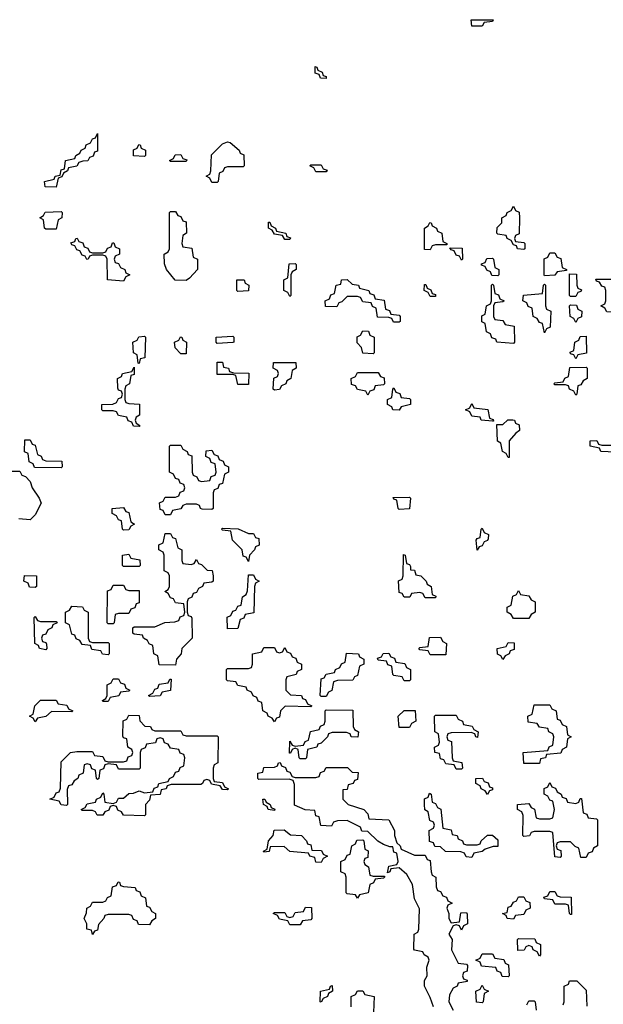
# Model space of a CAD drawing. Header units: inches. Extents: x 2602844 to 2692189, y 936934 to 1026383.
# Tile 27 of 58: x 2655910 to 2658156, y 966380 to 970173. Entities that reach past the tile are written whole.
import ezdxf

# ---------------------------------------------------------------- set-up
doc = ezdxf.new("R2010")
doc.units = ezdxf.units.IN
doc.header["$MEASUREMENT"] = 0
doc.layers.add('C6956', color=7, linetype='Continuous')
doc.layers.add('C6957', color=7, linetype='Continuous')

msp = doc.modelspace()

# ---------------------------------------------------------------- linework, layer by layer
at = {"layer": 'C6956', "color": 6}
for points in [[(2657090, 969946), (2657067.3, 969947.3), (2657062, 969962), (2657047.3, 969967.3), (2657047.3, 969992.7), (2657054, 969990), (2657058, 969978), (2657074, 969970), (2657078, 969958), (2657090, 969954)], [(2656050, 969528), (2656008.4, 969528.4), (2656006, 969550), (2656042, 969558), (2656046, 969570), (2656066, 969574), (2656070, 969594), (2656082, 969598), (2656086, 969630), (2656122, 969638), (2656126, 969650), (2656142, 969658), (2656146, 969670), (2656162, 969678), (2656166, 969690), (2656182, 969698), (2656190, 969714), (2656202, 969718), (2656210, 969734), (2656210, 969666), (2656198, 969662), (2656192.7, 969647.3), (2656178, 969642), (2656171.6, 969628.4), (2656152.7, 969627.3), (2656138, 969622), (2656130, 969608), (2656098, 969602), (2656094, 969590), (2656078, 969582), (2656072, 969568), (2656058, 969562)], [(2656390, 969646), (2656348.4, 969648.4), (2656348.4, 969671.6), (2656362, 969678), (2656368.4, 969691.6), (2656374, 969690), (2656378, 969678), (2656394, 969670), (2656394, 969650)], [(2656650, 969546), (2656642, 969562), (2656628, 969570), (2656642, 969578), (2656646, 969590), (2656648.4, 969651.6), (2656690, 969694), (2656710, 969702), (2656719.6, 969699.6), (2656754, 969670), (2656758, 969658), (2656772.7, 969652.7), (2656774, 969610), (2656770, 969606), (2656710, 969606), (2656698, 969602), (2656692, 969588), (2656678, 969582), (2656674, 969550), (2656670, 969546)], [(2656490, 969626), (2656486, 969630), (2656502, 969638), (2656508.4, 969651.6), (2656530, 969654), (2656538, 969638), (2656552.7, 969632.7), (2656550, 969626)], [(2657050, 969586), (2657042, 969602), (2657026, 969610), (2657030, 969614), (2657070, 969614), (2657078, 969598), (2657092.7, 969592.7), (2657090, 969586)], [(2657850, 969288), (2657826, 969290), (2657822, 969302), (2657810, 969306), (2657802, 969322), (2657786, 969330), (2657782, 969342), (2657750, 969346), (2657746, 969350), (2657747.3, 969372.7), (2657766, 969390), (2657766, 969410), (2657782, 969418), (2657786, 969430), (2657802, 969438), (2657810, 969454), (2657818, 969438), (2657831.6, 969431.6), (2657834, 969410), (2657832, 969348), (2657818, 969342), (2657814, 969330), (2657818, 969318), (2657850, 969314), (2657854, 969310), (2657854, 969290)], [(2656010, 969366), (2656006, 969370), (2656002, 969402), (2655988, 969410), (2656002, 969418), (2656008.4, 969431.6), (2656070, 969434), (2656074, 969430), (2656072, 969410), (2656058, 969402), (2656050, 969366)], [(2656550, 969168), (2656508.9, 969168.9), (2656475.3, 969210), (2656467.3, 969232.7), (2656466, 969270), (2656482, 969278), (2656486, 969290), (2656486, 969430), (2656490, 969434), (2656510, 969434), (2656518, 969418), (2656530, 969414), (2656538, 969398), (2656550, 969394), (2656552, 969350), (2656538, 969342), (2656534, 969310), (2656538, 969298), (2656572, 969292), (2656578, 969258), (2656594, 969250), (2656594, 969210), (2656563.6, 969176.4)], [(2656930, 969326), (2656922, 969342), (2656890, 969346), (2656882, 969362), (2656868, 969370), (2656867.3, 969392.7), (2656872.7, 969392.7), (2656878, 969378), (2656894, 969370), (2656898, 969358), (2656934, 969350), (2656938, 969338), (2656952.7, 969332.7), (2656950, 969326)], [(2657490, 969286), (2657468, 969288), (2657468, 969370), (2657482, 969378), (2657488, 969392), (2657494, 969390), (2657498, 969378), (2657514, 969370), (2657518, 969358), (2657534, 969350), (2657538, 969318), (2657554, 969310), (2657554, 969306), (2657510, 969306), (2657498, 969302)], [(2656190, 969274), (2656230, 969274), (2656242, 969278), (2656247.3, 969292.7), (2656262, 969298), (2656267.3, 969312.7), (2656272.7, 969312.7), (2656278, 969298), (2656294, 969290), (2656294, 969270), (2656278, 969262), (2656274, 969250), (2656278, 969238), (2656290, 969234), (2656298, 969218), (2656314, 969210), (2656318, 969198), (2656334, 969190), (2656318, 969182), (2656310, 969166), (2656248, 969170), (2656246, 969250), (2656242, 969262), (2656230, 969266), (2656190, 969266), (2656178, 969262), (2656174, 969250), (2656168.4, 969248.4), (2656162, 969262), (2656150, 969266), (2656142, 969282), (2656130, 969286), (2656122, 969302), (2656110, 969306), (2656107.3, 969312.7), (2656122, 969318), (2656126, 969330), (2656131.6, 969331.6), (2656138, 969318), (2656152.7, 969312.7), (2656158, 969298), (2656172.7, 969292.7), (2656178, 969278)], [(2657610, 969246), (2657602, 969262), (2657590, 969266), (2657582, 969282), (2657570, 969286), (2657566, 969294), (2657612.7, 969292.7), (2657614, 969250)], [(2657750, 969186), (2657727.3, 969187.3), (2657722, 969202), (2657707.3, 969207.3), (2657702, 969222), (2657687.3, 969227.3), (2657687.3, 969232.7), (2657702, 969238), (2657707.3, 969252.7), (2657730, 969254), (2657734, 969250), (2657738, 969218), (2657754, 969210), (2657754, 969190)], [(2657930, 969186), (2657928, 969190), (2657928.4, 969251.6), (2657942, 969258), (2657950, 969274), (2657970, 969274), (2657978, 969258), (2657992.7, 969252.7), (2657998, 969218), (2658014, 969210), (2658014, 969206), (2657978, 969202), (2657970, 969188)], [(2656950, 969106), (2656942, 969122), (2656926, 969130), (2656926, 969170), (2656942, 969178), (2656947.3, 969232.7), (2656970, 969234), (2656974, 969230), (2656974, 969210), (2656958, 969202), (2656954, 969190), (2656954, 969110)], [(2658030, 969106), (2658026, 969110), (2658026, 969194), (2658052.7, 969192.7), (2658054, 969150), (2658058, 969138), (2658072, 969132), (2658070, 969126), (2658058, 969122), (2658050, 969106)], [(2656750, 969126), (2656746, 969130), (2656746, 969170), (2656774, 969170), (2656778, 969158), (2656792, 969150), (2656790, 969128)], [(2657348, 969008), (2657342, 969022), (2657330, 969026), (2657287.3, 969027.3), (2657282, 969062), (2657267.3, 969067.3), (2657262, 969082), (2657230, 969086), (2657222, 969102), (2657210, 969106), (2657170, 969106), (2657150, 969086), (2657138, 969082), (2657130, 969066), (2657087.3, 969067.3), (2657086, 969090), (2657102, 969098), (2657107.3, 969112.7), (2657122, 969118), (2657128, 969150), (2657146, 969154), (2657148.9, 969171.1), (2657170, 969172), (2657190, 969154), (2657214, 969150), (2657218, 969138), (2657254, 969130), (2657258, 969118), (2657272.7, 969112.7), (2657278, 969098), (2657312.7, 969092.7), (2657318, 969058), (2657332.7, 969052.7), (2657338, 969038), (2657370, 969034), (2657374, 969030), (2657374, 969010), (2657370, 969008)], [(2657490, 969106), (2657482, 969122), (2657466, 969130), (2657467.3, 969152.7), (2657472.7, 969152.7), (2657478, 969138), (2657492.7, 969132.7), (2657498, 969118), (2657510, 969114), (2657510, 969106)], [(2657810, 968926), (2657746, 968930), (2657742, 968942), (2657727.3, 968947.3), (2657722, 968962), (2657706, 968970), (2657702, 969002), (2657688.4, 969008.4), (2657688.4, 969031.6), (2657702, 969038), (2657706, 969070), (2657722, 969078), (2657726, 969090), (2657726, 969150), (2657730, 969154), (2657734, 969150), (2657738, 969118), (2657752.7, 969112.7), (2657758, 969098), (2657774, 969090), (2657770, 969086), (2657738, 969082), (2657734, 969070), (2657734, 969030), (2657738, 969018), (2657770, 969014), (2657778, 968998), (2657812.7, 968992.7), (2657814, 968930)], [(2657930, 968966), (2657922, 969002), (2657910, 969006), (2657902, 969022), (2657886, 969030), (2657882, 969062), (2657867.3, 969067.3), (2657862, 969082), (2657846, 969090), (2657848.4, 969111.6), (2657922, 969118), (2657926, 969150), (2657930, 969154), (2657934, 969150), (2657934, 969070), (2657938, 969058), (2657954, 969050), (2657951.6, 968988.4), (2657938, 968982)], [(2658210, 969094), (2658250, 969094), (2658254, 969090), (2658252.7, 969067.3), (2658238, 969062), (2658230, 969046), (2658170, 969048), (2658162, 969062), (2658146, 969070), (2658162, 969078), (2658166, 969090), (2658166, 969130), (2658162, 969142), (2658150, 969146), (2658142, 969162), (2658130, 969166), (2658127.3, 969172.7), (2658192.7, 969172.7), (2658194, 969110), (2658198, 969098)], [(2658050, 969006), (2658042, 969022), (2658028, 969030), (2658026, 969070), (2658030, 969074), (2658052.7, 969072.7), (2658058, 969058), (2658074, 969050), (2658071.6, 969028.4), (2658058, 969022)], [(2656370, 968848), (2656366, 968850), (2656362, 968882), (2656348, 968890), (2656346, 968930), (2656362, 968938), (2656368.4, 968951.6), (2656390, 968954), (2656394, 968950), (2656392, 968870), (2656374, 968866)], [(2656530, 968886), (2656508.4, 968908.4), (2656506, 968930), (2656522, 968938), (2656528.4, 968951.6), (2656534, 968950), (2656538, 968938), (2656552, 968930), (2656550, 968886)], [(2656670, 968926), (2656666, 968930), (2656666, 968950), (2656730, 968954), (2656734, 968950), (2656734, 968930), (2656730, 968928.7)], [(2657270, 968886), (2657230, 968888), (2657226, 968910), (2657208.4, 968928.4), (2657208.4, 968951.6), (2657222, 968958), (2657230, 968974), (2657252.7, 968972.7), (2657258, 968958), (2657274, 968950), (2657274, 968890)], [(2658050, 968866), (2658042, 968882), (2658030, 968886), (2658028.4, 968891.6), (2658042, 968898), (2658046, 968930), (2658062, 968938), (2658067.3, 968952.7), (2658090, 968954), (2658092, 968888), (2658058, 968882)], [(2656750, 968768), (2656742, 968802), (2656730, 968806), (2656670, 968806), (2656670, 968854), (2656690, 968854), (2656694, 968834), (2656714, 968830), (2656718, 968818), (2656732.7, 968812.7), (2656791.3, 968811.3), (2656790, 968768)], [(2656890, 968746), (2656886, 968750), (2656888.4, 968791.6), (2656902, 968798), (2656906, 968810), (2656902, 968822), (2656886, 968830), (2656887.3, 968852.7), (2656972.7, 968852.7), (2656974, 968830), (2656958, 968822), (2656954, 968790), (2656938, 968782), (2656934, 968770), (2656918, 968762), (2656910, 968748)], [(2656370, 968606), (2656347.3, 968607.3), (2656342, 968622), (2656328, 968628), (2656322, 968642), (2656290, 968648), (2656282, 968662), (2656270, 968666), (2656230, 968666), (2656226, 968670), (2656226, 968690), (2656268, 968692), (2656282, 968698), (2656290, 968714), (2656302, 968718), (2656306, 968730), (2656302, 968742), (2656290, 968746), (2656287.3, 968752.7), (2656286, 968790), (2656302, 968798), (2656306, 968810), (2656342, 968818), (2656350, 968834), (2656350, 968806), (2656338, 968802), (2656332, 968770), (2656318, 968762), (2656314, 968750), (2656314, 968710), (2656318, 968698), (2656330, 968694), (2656371.6, 968691.6), (2656371.1, 968648.9), (2656358, 968642), (2656354, 968630), (2656358, 968618), (2656372, 968610)], [(2657250, 968726), (2657242, 968742), (2657210, 968748), (2657202, 968762), (2657187.3, 968767.3), (2657186, 968790), (2657202, 968798), (2657210, 968814), (2657290, 968814), (2657298, 968798), (2657312.7, 968792.7), (2657314, 968770), (2657310, 968766), (2657278, 968762), (2657272.7, 968747.3), (2657258, 968742)], [(2658050, 968726), (2658042, 968742), (2658026, 968750), (2658022, 968762), (2658010, 968766), (2657970, 968766), (2657966, 968770), (2657970, 968774), (2658002, 968778), (2658008, 968792), (2658022, 968798), (2658027.3, 968832.7), (2658090, 968834), (2658094, 968830), (2658094, 968790), (2658078, 968782), (2658070, 968766), (2658058, 968762), (2658054, 968730)], [(2657370, 968668.7), (2657346, 968670), (2657342, 968682), (2657326, 968690), (2657326, 968710), (2657342, 968718), (2657346, 968750), (2657350, 968754), (2657358, 968738), (2657372.7, 968732.7), (2657378, 968718), (2657410, 968714), (2657414, 968710), (2657414, 968690), (2657378, 968682)], [(2657730, 968626), (2657686, 968630), (2657682, 968642), (2657650, 968646), (2657642, 968662), (2657626, 968670), (2657642, 968678), (2657650, 968694), (2657658, 968678), (2657711.6, 968671.6), (2657718, 968638), (2657732.7, 968632.7), (2657734, 968626)], [(2657790, 968486), (2657782, 968502), (2657768, 968510), (2657762, 968542), (2657748.9, 968548.9), (2657746, 968614), (2657770, 968614), (2657788.4, 968631.6), (2657808.4, 968631.6), (2657814, 968630), (2657818, 968618), (2657832.7, 968612.7), (2657834, 968590), (2657819.6, 968580.4), (2657794, 968550), (2657794, 968486)], [(2656070, 968446), (2655967.3, 968447.3), (2655962, 968462), (2655946, 968470), (2655942, 968502), (2655928.4, 968508.4), (2655930, 968554), (2655950, 968554), (2655958, 968538), (2655970, 968534), (2655978, 968498), (2655992, 968492), (2655998, 968478), (2656010, 968474), (2656072.7, 968472.7), (2656074, 968450)], [(2656610, 968394), (2656642, 968398), (2656647.3, 968412.7), (2656662, 968418), (2656666, 968430), (2656662, 968462), (2656647.3, 968467.3), (2656642, 968482), (2656626, 968490), (2656628, 968512), (2656650, 968514), (2656658, 968498), (2656672.7, 968492.7), (2656678, 968478), (2656692.7, 968472.7), (2656698, 968458), (2656714, 968450), (2656714, 968430), (2656698, 968422), (2656690, 968386), (2656678, 968382), (2656672.7, 968367.3), (2656658, 968362), (2656654, 968350), (2656654, 968290), (2656650, 968286), (2656612.7, 968287.3), (2656606, 968290), (2656602, 968302), (2656590, 968306), (2656550, 968306), (2656538, 968302), (2656530, 968288), (2656498, 968282), (2656490, 968266), (2656470, 968266), (2656462, 968282), (2656450, 968286), (2656448.4, 968311.6), (2656462, 968318), (2656470, 968334), (2656510, 968334), (2656522, 968338), (2656527.3, 968352.7), (2656542, 968358), (2656546, 968370), (2656542, 968382), (2656527.3, 968387.3), (2656522, 968402), (2656510, 968406), (2656502, 968422), (2656486, 968430), (2656486, 968530), (2656490, 968534), (2656530, 968534), (2656538, 968518), (2656554, 968510), (2656558, 968498), (2656572.7, 968492.7), (2656574, 968430), (2656578, 968418), (2656592, 968412), (2656598, 968398)], [(2658150, 968534), (2658210, 968534), (2658218, 968518), (2658232.7, 968512.7), (2658230, 968506), (2658146, 968510), (2658142, 968522), (2658106, 968530), (2658106, 968550), (2658131.6, 968551.6), (2658138, 968538)], [(2657370, 968286), (2657366, 968290), (2657362, 968322), (2657350, 968326), (2657347.3, 968332.7), (2657410, 968334), (2657414, 968330), (2657410, 968288)], [(2656310, 968206), (2656306, 968210), (2656302, 968242), (2656290, 968246), (2656282, 968262), (2656266, 968270), (2656266, 968290), (2656310, 968294), (2656318, 968278), (2656330, 968274), (2656338, 968238), (2656351.3, 968230), (2656338, 968222), (2656330, 968208)], [(2656570, 968074), (2656582, 968078), (2656590, 968094), (2656598, 968078), (2656610, 968074), (2656632, 968052), (2656650.7, 968050.7), (2656654, 968030), (2656654, 968010), (2656650, 968006), (2656618, 968002), (2656614, 967990), (2656598, 967982), (2656590, 967966), (2656578, 967962), (2656572, 967948), (2656558, 967942), (2656554, 967930), (2656554, 967890), (2656558, 967878), (2656570, 967874), (2656572.7, 967867.3), (2656574, 967790), (2656534, 967750), (2656532, 967730), (2656514, 967710), (2656510, 967686), (2656447.3, 967687.3), (2656442, 967722), (2656426, 967730), (2656422, 967762), (2656408, 967768), (2656402, 967782), (2656386, 967790), (2656382, 967802), (2656350, 967806), (2656346, 967810), (2656346, 967830), (2656350, 967834), (2656430, 967834), (2656468.9, 967851.1), (2656507.3, 967852.7), (2656522, 967858), (2656528, 967872), (2656542, 967878), (2656546, 967890), (2656542, 967922), (2656510, 967926), (2656502, 967942), (2656490, 967946), (2656482, 967962), (2656468, 967970), (2656482, 967978), (2656486, 967990), (2656486, 968030), (2656482, 968042), (2656466, 968050), (2656466, 968110), (2656462, 968122), (2656446, 968130), (2656446, 968150), (2656462, 968158), (2656470, 968194), (2656490, 968194), (2656498, 968178), (2656510, 968174), (2656518, 968138), (2656534, 968130), (2656534, 968090), (2656538, 968078)], [(2656790, 968194), (2656810, 968194), (2656818, 968178), (2656830, 968174), (2656831.6, 968148.4), (2656818, 968142), (2656814, 968130), (2656794, 968110), (2656790, 968086), (2656782, 968102), (2656770, 968106), (2656766, 968130), (2656728.4, 968168.4), (2656722, 968202), (2656690, 968206), (2656686, 968210), (2656690, 968214), (2656751.1, 968211.1)], [(2657670, 968128.7), (2657667.3, 968167.3), (2657670, 968174), (2657682, 968178), (2657686, 968210), (2657690, 968214), (2657698, 968198), (2657714, 968190), (2657712.7, 968172.7), (2657710, 968166), (2657698, 968162), (2657690, 968146), (2657678, 968142)], [(2656310, 968066), (2656306, 968070), (2656306, 968110), (2656330, 968114), (2656338, 968098), (2656372.7, 968092.7), (2656374, 968070), (2656370, 968066)], [(2657470, 967946), (2657462, 967962), (2657450, 967966), (2657418, 967962), (2657411.6, 967948.4), (2657390, 967948), (2657382, 967962), (2657370, 967966), (2657368.4, 968011.6), (2657382, 968018), (2657386, 968030), (2657387.3, 968112.7), (2657394, 968110), (2657398, 968078), (2657410, 968074), (2657414, 968066), (2657414, 968054), (2657430, 968052), (2657434, 968034), (2657454, 968030), (2657474, 968010), (2657478, 967998), (2657494, 967990), (2657498, 967958), (2657512, 967952), (2657510, 967946)], [(2655970, 967986), (2655947.3, 967987.3), (2655942, 968002), (2655926, 968010), (2655928, 968032), (2655974, 968030), (2655974, 967990)], [(2656710, 967826), (2656708.9, 967871.1), (2656722, 967878), (2656730, 967894), (2656742, 967898), (2656750, 967914), (2656762, 967918), (2656768, 967950), (2656782, 967958), (2656787.3, 967972.7), (2656790, 968034), (2656810, 968034), (2656818, 968018), (2656831.3, 968010), (2656818, 968002), (2656814, 967990), (2656811.6, 967888.4), (2656778, 967882), (2656772, 967868), (2656758, 967862), (2656750, 967828)], [(2656330, 967974), (2656370, 967974), (2656370, 967926), (2656358, 967922), (2656352.7, 967907.3), (2656338, 967902), (2656330, 967886), (2656290, 967886), (2656278, 967882), (2656274, 967850), (2656270, 967846), (2656250, 967846), (2656246, 967850), (2656247.3, 967972.7), (2656262, 967978), (2656270, 967994), (2656310, 967994), (2656318, 967978)], [(2657810, 967866), (2657802, 967882), (2657786, 967890), (2657786, 967910), (2657802, 967918), (2657807.3, 967952.7), (2657822, 967958), (2657830, 967974), (2657838, 967958), (2657870, 967954), (2657878, 967938), (2657894, 967930), (2657894, 967890), (2657878, 967882), (2657870, 967866)], [(2656190, 967774), (2656250, 967774), (2656254, 967770), (2656254, 967730), (2656250, 967726), (2656228.4, 967728.4), (2656222, 967742), (2656187.3, 967747.3), (2656182, 967762), (2656150, 967766), (2656142, 967782), (2656127.3, 967787.3), (2656122, 967802), (2656110, 967806), (2656102, 967842), (2656086, 967850), (2656086, 967890), (2656102, 967898), (2656110, 967914), (2656151.6, 967911.6), (2656158, 967898), (2656174, 967890), (2656174, 967790), (2656178, 967778)], [(2655990, 967854), (2656050, 967854), (2656054, 967850), (2656038, 967842), (2656034, 967830), (2656018, 967822), (2656010, 967806), (2655998, 967802), (2655994, 967790), (2655998, 967778), (2656010, 967774), (2656012.7, 967767.3), (2656014, 967750), (2656010, 967746), (2655986, 967750), (2655982, 967762), (2655968, 967770), (2655966, 967870), (2655970, 967874), (2655978, 967858)], [(2657490, 967726), (2657482, 967742), (2657450, 967746), (2657446, 967750), (2657450, 967754), (2657482, 967758), (2657487.3, 967792.7), (2657530, 967794), (2657538, 967778), (2657552, 967770), (2657550, 967726)], [(2657030, 967526), (2656932, 967528), (2656914, 967510), (2656910, 967486), (2656898, 967482), (2656890, 967468.7), (2656882, 967482), (2656866, 967490), (2656862, 967502), (2656846, 967510), (2656842, 967542), (2656827.3, 967547.3), (2656822, 967562), (2656808, 967568), (2656802, 967582), (2656786, 967590), (2656782, 967602), (2656750, 967608), (2656742, 967622), (2656710, 967626), (2656706, 967630), (2656706, 967670), (2656710, 967674), (2656790, 967674), (2656802, 967678), (2656806, 967690), (2656806, 967730), (2656842, 967738), (2656850, 967754), (2656890, 967754), (2656898, 967738), (2656910, 967734), (2656922, 967738), (2656930, 967754), (2656938, 967738), (2656952.7, 967732.7), (2656958, 967718), (2656972.7, 967712.7), (2656978, 967698), (2656994, 967690), (2656994, 967670), (2656978, 967662), (2656974, 967650), (2656938, 967642), (2656934, 967630), (2656934, 967590), (2656952.7, 967572.7), (2656994, 967570), (2656998, 967558), (2657010, 967554), (2657018, 967538), (2657034, 967530)], [(2657770, 967708), (2657762, 967722), (2657748.4, 967728.4), (2657748, 967750), (2657782, 967758), (2657790, 967774), (2657812.7, 967772.7), (2657812.7, 967747.3), (2657798, 967742), (2657794, 967730), (2657778, 967722)], [(2657070, 967566), (2657066, 967570), (2657070, 967634), (2657082, 967638), (2657090, 967652), (2657122, 967658), (2657126, 967670), (2657142, 967678), (2657148, 967692), (2657162, 967698), (2657167.3, 967732.7), (2657214, 967730), (2657218, 967718), (2657234, 967710), (2657234, 967690), (2657218, 967682), (2657210, 967646), (2657198, 967642), (2657192, 967628), (2657132.7, 967627.3), (2657118, 967622), (2657111.6, 967588.4), (2657098, 967582), (2657090, 967566)], [(2657390, 967626), (2657382, 967642), (2657350, 967646), (2657346, 967650), (2657342, 967682), (2657327.3, 967687.3), (2657322, 967702), (2657290, 967706), (2657287.3, 967712.7), (2657302, 967718), (2657308.4, 967731.6), (2657330, 967732), (2657338, 967718), (2657352.7, 967712.7), (2657358, 967698), (2657392.7, 967692.7), (2657398, 967678), (2657414, 967670), (2657414, 967630), (2657410, 967626)], [(2656230, 967546), (2656228, 967550), (2656242, 967558), (2656246, 967570), (2656246, 967610), (2656262, 967618), (2656270, 967634), (2656290, 967634), (2656298, 967618), (2656312.7, 967612.7), (2656318, 967598), (2656334, 967590), (2656330, 967586), (2656298, 967582), (2656291.6, 967568.4), (2656258, 967562), (2656250, 967546)], [(2656410, 967566), (2656406, 967570), (2656422, 967578), (2656430, 967594), (2656442, 967598), (2656447.3, 967612.7), (2656482, 967618), (2656487.3, 967632.7), (2656492.7, 967632.7), (2656490.9, 967589.1), (2656458, 967582), (2656450, 967568)], [(2656110, 967506), (2656032.7, 967507.3), (2656010, 967488), (2655978, 967482), (2655970, 967468.7), (2655962, 967482), (2655948, 967490), (2655962, 967498), (2655968, 967530), (2655990, 967552), (2656050, 967552), (2656058, 967538), (2656092, 967532), (2656098, 967518), (2656114, 967510)], [(2657211.1, 967408.9), (2657186, 967410), (2657182, 967422), (2657167.3, 967427.3), (2657112.7, 967427.3), (2657098, 967422), (2657094, 967410), (2657082, 967398), (2657070, 967386), (2657058, 967382), (2657054, 967370), (2657018, 967362), (2657014, 967330), (2657010, 967326), (2656990, 967326), (2656986, 967330), (2656982, 967362), (2656970, 967366), (2656958, 967362), (2656952.7, 967347.3), (2656948, 967348), (2656950, 967394), (2656958, 967378), (2656970, 967374), (2657002, 967378), (2657008, 967392), (2657022, 967398), (2657028.9, 967431.1), (2657062, 967438), (2657068, 967452), (2657082, 967458), (2657086, 967470), (2657086, 967510), (2657090, 967514), (2657192.7, 967512.7), (2657194, 967450), (2657198, 967438), (2657214, 967430)], [(2657370, 967446), (2657366, 967490), (2657390, 967512), (2657431.6, 967511.6), (2657434, 967470), (2657418, 967462), (2657410, 967446)], [(2657850, 967308), (2657848, 967350), (2657942, 967358), (2657948, 967372), (2657962, 967378), (2657966, 967410), (2657962, 967422), (2657946, 967430), (2657942, 967442), (2657910, 967448), (2657902, 967462), (2657867.3, 967467.3), (2657866, 967490), (2657882, 967498), (2657890, 967534), (2657950, 967534), (2657958, 967518), (2657974, 967510), (2657978, 967478), (2657990, 967474), (2657998, 967458), (2658014, 967450), (2658018, 967418), (2658032, 967410), (2658018, 967402), (2658014, 967370), (2657998, 967362), (2657992.7, 967347.3), (2657938, 967342), (2657934, 967330), (2657914, 967326), (2657910, 967308)], [(2656430, 967434), (2656530, 967434), (2656538, 967418), (2656550, 967414), (2656670, 967414), (2656674, 967410), (2656672, 967310), (2656658, 967302), (2656654, 967290), (2656654, 967250), (2656658, 967238), (2656690, 967234), (2656698, 967218), (2656714, 967210), (2656710, 967206), (2656690, 967208), (2656682, 967222), (2656648.4, 967228.4), (2656642, 967242), (2656630, 967246), (2656618, 967242), (2656614, 967230), (2656607.3, 967227.3), (2656492.7, 967227.3), (2656478, 967222), (2656474, 967210), (2656454, 967206), (2656450, 967188), (2656414, 967186), (2656410, 967166), (2656394, 967150), (2656394, 967110), (2656390, 967106), (2656310, 967108), (2656302, 967122), (2656287.3, 967127.3), (2656282, 967142), (2656270, 967146), (2656258, 967142), (2656252.7, 967127.3), (2656238, 967122), (2656230, 967108), (2656208.4, 967108.4), (2656202, 967122), (2656190, 967126), (2656150, 967126), (2656146, 967130), (2656162, 967138), (2656170, 967152), (2656202, 967158), (2656206, 967170), (2656222, 967178), (2656230, 967194), (2656234, 967190), (2656238, 967158), (2656270, 967154), (2656282, 967158), (2656290, 967174), (2656310, 967174), (2656330, 967192), (2656347.3, 967192.7), (2656370, 967202), (2656390, 967194), (2656422, 967198), (2656428, 967212), (2656442, 967218), (2656446, 967230), (2656482, 967238), (2656486, 967250), (2656502, 967258), (2656510, 967274), (2656522, 967278), (2656528, 967292), (2656542, 967298), (2656546, 967330), (2656542, 967342), (2656528, 967348), (2656522, 967362), (2656490, 967366), (2656482, 967382), (2656467.3, 967387.3), (2656462, 967402), (2656450, 967406), (2656438, 967402), (2656432.7, 967387.3), (2656398, 967382), (2656392.7, 967367.3), (2656378, 967362), (2656374, 967350), (2656374, 967290), (2656370, 967286), (2656290, 967286), (2656282, 967302), (2656250, 967306), (2656238, 967302), (2656232.7, 967287.3), (2656218, 967282), (2656214, 967250), (2656210, 967246), (2656206, 967250), (2656202, 967282), (2656187.3, 967287.3), (2656182, 967302), (2656170, 967306), (2656158, 967302), (2656154, 967270), (2656138, 967262), (2656134, 967250), (2656119.6, 967240.4), (2656110, 967226), (2656098, 967222), (2656092.7, 967207.3), (2656094, 967150), (2656090, 967146), (2656070, 967148), (2656062, 967162), (2656026, 967170), (2656042, 967178), (2656050, 967194), (2656062, 967198), (2656067.3, 967212.7), (2656070, 967314), (2656106, 967350), (2656130, 967354), (2656190, 967354), (2656198, 967338), (2656230, 967334), (2656238, 967318), (2656250, 967314), (2656310, 967314), (2656322, 967318), (2656327.3, 967332.7), (2656342, 967338), (2656346, 967350), (2656342, 967362), (2656326, 967370), (2656322, 967402), (2656310, 967406), (2656307.3, 967412.7), (2656308.4, 967471.6), (2656322, 967478), (2656330, 967494), (2656370, 967492), (2656372, 967472), (2656392, 967452), (2656414, 967450), (2656418, 967438)], [(2657672, 967408), (2657666, 967410), (2657662, 967422), (2657647.3, 967427.3), (2657570, 967426), (2657558, 967422), (2657554, 967410), (2657558, 967398), (2657572, 967392), (2657574, 967330), (2657578, 967318), (2657611.1, 967311.1), (2657614, 967290), (2657610, 967286), (2657590, 967286), (2657582, 967302), (2657550, 967306), (2657542, 967322), (2657530, 967326), (2657526, 967346), (2657508, 967350), (2657506, 967370), (2657522, 967378), (2657526, 967390), (2657522, 967422), (2657508, 967430), (2657506, 967490), (2657510, 967494), (2657590, 967494), (2657598, 967478), (2657614, 967470), (2657618, 967458), (2657651.6, 967451.6), (2657658, 967438), (2657674, 967430)], [(2657710, 967188), (2657702, 967202), (2657686, 967210), (2657682, 967222), (2657666, 967230), (2657666, 967250), (2657691.6, 967251.6), (2657698, 967238), (2657712.7, 967232.7), (2657718, 967218), (2657730, 967214), (2657730, 967206), (2657718, 967202)], [(2658050, 967154), (2658062, 967158), (2658067.3, 967172.7), (2658072.7, 967172.7), (2658078, 967118), (2658092.7, 967112.7), (2658098, 967098), (2658130, 967094), (2658134, 967090), (2658134, 966990), (2658118, 966982), (2658112.7, 966967.3), (2658098, 966962), (2658090, 966946), (2658070, 966946), (2658062, 966982), (2658047.3, 966987.3), (2658030, 967006), (2657990, 967006), (2657978, 967002), (2657974, 966990), (2657978, 966978), (2657992.7, 966972.7), (2657994, 966950), (2657990, 966946), (2657970, 966948), (2657962, 967042), (2657950, 967046), (2657890, 967046), (2657878, 967042), (2657871.6, 967028.4), (2657850, 967026), (2657846, 967030), (2657847.3, 967107.3), (2657842, 967122), (2657826, 967130), (2657826, 967150), (2657870, 967154), (2657878, 967138), (2657891.6, 967131.6), (2657898, 967098), (2657910, 967094), (2657950, 967094), (2657962, 967098), (2657968, 967130), (2657962, 967162), (2657950, 967166), (2657942, 967182), (2657928, 967190), (2657928.4, 967211.6), (2657942, 967218), (2657950, 967234), (2657958, 967218), (2657972.7, 967212.7), (2657978, 967198), (2657994, 967190), (2657998, 967178), (2658012.7, 967172.7), (2658018, 967158)], [(2656890, 967126), (2656866, 967130), (2656862, 967142), (2656848, 967150), (2656846, 967170), (2656854, 967170), (2656858, 967158), (2656874, 967150), (2656878, 967138), (2656892, 967132)], [(2657630, 966994), (2657670, 966994), (2657682, 966998), (2657686, 967010), (2657710, 967032), (2657730, 967032), (2657750, 967014), (2657750, 966988), (2657732.7, 966987.3), (2657702, 966978), (2657690, 966968), (2657658, 966962), (2657650, 966946), (2657628.4, 966948.4), (2657622, 966962), (2657607.3, 966967.3), (2657548.4, 966968.4), (2657530, 966986), (2657507.3, 966987.3), (2657502, 967002), (2657487.3, 967007.3), (2657486, 967050), (2657502, 967058), (2657506, 967070), (2657502, 967082), (2657488, 967088), (2657482, 967122), (2657468.9, 967128.9), (2657468, 967150), (2657468.4, 967171.6), (2657482, 967178), (2657487.3, 967192.7), (2657494, 967190), (2657498, 967158), (2657510, 967154), (2657518, 967138), (2657531.1, 967131.1), (2657538, 967058), (2657570, 967052), (2657574, 967034), (2657594, 967030), (2657598, 967018), (2657614, 967010), (2657618, 966998)], [(2657070, 966926), (2657050, 966928), (2657046, 966946), (2657026, 966950), (2657022, 966962), (2656950, 966968), (2656928.4, 966988.4), (2656874, 966986), (2656870, 966968), (2656850, 966966), (2656848, 966970), (2656862, 966978), (2656868, 967010), (2656886, 967030), (2656888.9, 967051.1), (2656927.3, 967052.7), (2656952.7, 967032.7), (2656994, 967030), (2657014, 967010), (2657018, 966998), (2657030, 966994), (2657034, 966974), (2657072, 966972), (2657078, 966958), (2657094, 966950), (2657078, 966942)], [(2657270, 966874), (2657314, 966874), (2657314, 966870), (2657310, 966866), (2657278, 966862), (2657272, 966848), (2657258, 966842), (2657251.1, 966808.9), (2657218, 966802), (2657210, 966788.7), (2657202, 966802), (2657170, 966806), (2657166, 966810), (2657166, 966870), (2657162, 966882), (2657146, 966890), (2657146, 966930), (2657162, 966938), (2657170, 966954), (2657182, 966958), (2657188, 966990), (2657202, 966998), (2657208, 967012), (2657230, 967014), (2657234, 967010), (2657238, 966978), (2657251.3, 966971.3), (2657250, 966946), (2657238, 966942), (2657234, 966930), (2657238, 966918), (2657252, 966910), (2657258, 966878)], [(2656410, 966686), (2656367.3, 966687.3), (2656362, 966702), (2656347.3, 966707.3), (2656342, 966722), (2656330, 966726), (2656250, 966726), (2656238, 966722), (2656234, 966710), (2656212.7, 966687.3), (2656210, 966666), (2656198, 966662), (2656190, 966648.7), (2656186, 966666), (2656168.7, 966670), (2656168, 966690), (2656158, 966710), (2656167.3, 966732.7), (2656168, 966750), (2656182, 966758), (2656190, 966774), (2656230, 966774), (2656242, 966778), (2656248, 966792), (2656262, 966798), (2656267.3, 966832.7), (2656282, 966838), (2656288.7, 966851.3), (2656294, 966850), (2656298, 966838), (2656310, 966834), (2656354, 966830), (2656358, 966818), (2656372.7, 966812.7), (2656378, 966798), (2656394, 966790), (2656398, 966758), (2656410, 966754), (2656418, 966738), (2656432, 966730), (2656432, 966710), (2656418, 966702)], [(2657810, 966708), (2657786, 966710), (2657782, 966722), (2657768, 966730), (2657786, 966734), (2657790, 966754), (2657802, 966758), (2657810, 966774), (2657822, 966778), (2657830, 966794), (2657850, 966794), (2657858, 966778), (2657872.7, 966772.7), (2657874, 966750), (2657858, 966742), (2657850, 966726), (2657818, 966722)], [(2658030, 966726), (2658026, 966730), (2658022, 966762), (2658010, 966766), (2657970, 966766), (2657962, 966782), (2657930, 966786), (2657927.3, 966792.7), (2657942, 966798), (2657950, 966814), (2657970, 966814), (2657978, 966798), (2657990, 966794), (2658032.7, 966792.7), (2658034, 966726)], [(2656950, 966686), (2656942, 966702), (2656910, 966708), (2656902, 966722), (2656886, 966730), (2656890, 966734), (2656930, 966734), (2656938, 966718), (2656950, 966714), (2656962, 966718), (2656970, 966734), (2657002, 966738), (2657010, 966754), (2657032.7, 966752.7), (2657034, 966710), (2657030, 966706), (2656998, 966702), (2656990, 966686)], [(2657910, 966566), (2657902, 966582), (2657886, 966590), (2657882, 966602), (2657870, 966606), (2657858, 966602), (2657851.6, 966588.4), (2657827.3, 966587.3), (2657826, 966630), (2657830, 966634), (2657892.7, 966632.7), (2657898, 966618), (2657914, 966610), (2657914, 966570)], [(2657790, 966486), (2657767.3, 966487.3), (2657762, 966502), (2657747.3, 966507.3), (2657742, 966522), (2657687.3, 966527.3), (2657682, 966542), (2657666, 966550), (2657682, 966558), (2657690, 966574), (2657730, 966574), (2657738, 966558), (2657772.7, 966552.7), (2657778, 966538), (2657791.6, 966531.6), (2657794, 966490)], [(2657070, 966388), (2657066, 966390), (2657068, 966430), (2657102, 966438), (2657106, 966450), (2657112.7, 966452.7), (2657114, 966430), (2657098, 966422), (2657094, 966410), (2657078, 966402)], [(2657690, 966386), (2657668, 966388), (2657666, 966430), (2657682, 966438), (2657690, 966454), (2657698, 966438), (2657714, 966430), (2657698, 966422), (2657694, 966390)]]:
    msp.add_lwpolyline(points, close=True, dxfattribs=at)
for points in [[(2655850, 968434), (2655910, 968434), (2655918, 968418), (2655932.7, 968412.7), (2655950, 968394), (2655958, 968370), (2655984.7, 968330), (2655992, 968310), (2655970, 968266), (2655950, 968246), (2655906, 968250)], [(2657502, 966370), (2657490, 966406), (2657468, 966450), (2657468.4, 966471.6), (2657478, 966490), (2657476.4, 966523.6), (2657486, 966550), (2657482, 966562), (2657466, 966570), (2657462, 966582), (2657430, 966588), (2657427.3, 966592.7), (2657428, 966650), (2657442, 966658), (2657446, 966670), (2657448.4, 966748.4), (2657430, 966786), (2657422, 966842), (2657400.4, 966880.4), (2657370, 966906), (2657338, 966902), (2657334, 966890), (2657326, 966886), (2657330, 966912), (2657362, 966918), (2657366, 966930), (2657362, 966962), (2657350, 966966), (2657346, 966986), (2657334, 966986), (2657310, 966995.3), (2657288.9, 967008.9), (2657250, 967046), (2657227.3, 967047.3), (2657222, 967062), (2657170, 967088), (2657132.7, 967087.3), (2657118, 967082), (2657110, 967066), (2657068.7, 967068.7), (2657062, 967102), (2657050, 967106), (2657046, 967126), (2657008.9, 967128.9), (2656967.3, 967147.3), (2656967.3, 967227.3), (2656962, 967242), (2656947.3, 967247.3), (2656830, 967246), (2656826, 967250), (2656826, 967270), (2656846, 967274), (2656850, 967292), (2656890, 967294), (2656902, 967298), (2656906, 967310), (2656912, 967312), (2656918, 967298), (2656932.7, 967292.7), (2656938, 967278), (2656950, 967274), (2656958, 967258), (2656970, 967254), (2657050, 967254), (2657062, 967258), (2657067.3, 967272.7), (2657082, 967278), (2657090, 967292), (2657172, 967292), (2657190, 967274), (2657212.7, 967272.7), (2657210, 967246), (2657198, 967242), (2657194, 967230), (2657174, 967226), (2657170, 967208), (2657154, 967206), (2657154, 967170), (2657174, 967150), (2657234, 967130), (2657250, 967114), (2657254, 967094), (2657330.9, 967090.9), (2657352, 967050), (2657352, 967030), (2657362, 967002), (2657374, 966990), (2657378, 966978), (2657430, 966954), (2657470, 966954), (2657478, 966938), (2657490, 966934), (2657494, 966890), (2657498, 966878), (2657512, 966870), (2657512.7, 966832.7), (2657518, 966818), (2657530, 966814), (2657538, 966798), (2657552.7, 966792.7), (2657558, 966778), (2657574, 966770), (2657558, 966762), (2657554, 966750), (2657562, 966730), (2657562, 966710), (2657570, 966694), (2657602, 966698), (2657607.3, 966732.7), (2657630, 966734), (2657632.7, 966727.3), (2657634, 966690), (2657618, 966682), (2657610, 966666), (2657602, 966682), (2657590, 966686), (2657578, 966682), (2657562, 966650), (2657574, 966630), (2657572, 966590), (2657598, 966538), (2657630, 966534), (2657634, 966530), (2657632.7, 966507.3), (2657618, 966502), (2657614, 966490), (2657618, 966478), (2657632.7, 966472.7), (2657632.7, 966467.3), (2657598, 966462), (2657594, 966450), (2657578, 966442), (2657563.6, 966416.4), (2657562, 966390), (2657578, 966358)], [(2658002, 966378), (2658006, 966390), (2658006, 966450), (2658022, 966458), (2658026, 966470), (2658054, 966470), (2658090, 966434), (2658092.7, 966372.7)], [(2657186, 966370), (2657186, 966410), (2657202, 966418), (2657210, 966432), (2657230, 966432), (2657238, 966418), (2657274, 966410), (2657271.3, 966348.7)], [(2657862, 966378), (2657870, 966394), (2657890, 966394), (2657894, 966390), (2657898, 966358)]]:
    msp.add_lwpolyline(points, dxfattribs=at)
at = {"layer": 'C6957', "color": 6}
msp.add_lwpolyline([(2657650, 970148), (2657647.3, 970172.7), (2657732.7, 970172.7), (2657730, 970166), (2657698, 970162), (2657690, 970148)], close=True, dxfattribs=at)

doc.saveas('drawing.dxf')
